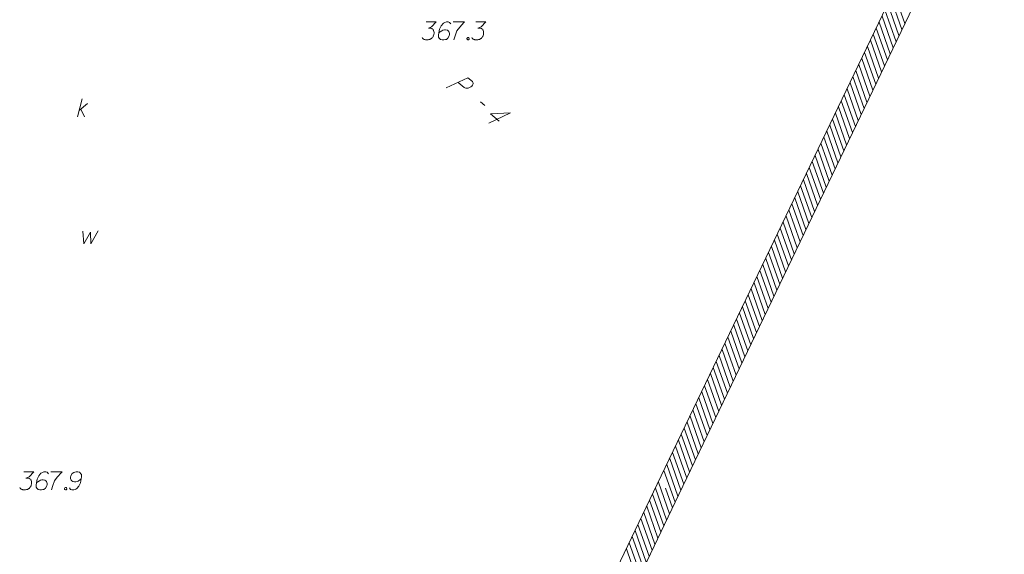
# Model space of a CAD drawing. Header units: metres. Extents: x 5555129 to 5556676, y 5635595 to 5636517.
# Tile 216 of 255: x 5556472 to 5556513, y 5636134 to 5636156. Entities that reach past the tile are written whole.
import ezdxf

# ---------------------------------------------------------------- set-up
doc = ezdxf.new("R2010")
doc.units = ezdxf.units.M
doc.header["$MEASUREMENT"] = 0
doc.linetypes.add('L_0_04', pattern=[1.5, 1, -0.5])
for name, color, linetype, lineweight in [('#digitalizacja', 7, 'Continuous', 18), ('#przekroje', 7, 'L_0_04', 18), ('#skartowane', 7, 'Continuous', 18), ('#zakres', 7, 'Continuous', 18)]:
    doc.layers.add(name, color=color, linetype=linetype, lineweight=lineweight)

# ---------------------------------------------------------------- blocks, each defined once
blk = doc.blocks.new('*U1716')
at = {"layer": '#skartowane', "color": 36, "linetype": 'ByBlock', "lineweight": 18, "true_color": 0x803300}
for p, q in [((5555359.961, 5636394.073), (5555360.161, 5636394.823)), ((5555360.031, 5636394.339), (5555360.386, 5636394.634)), ((5555360.102, 5636394.398), (5555360.256, 5636394.073))]:
    blk.add_line(p, q, dxfattribs=at)

msp = doc.modelspace()

# ---------------------------------------------------------------- linework, layer by layer
at = {"layer": '#digitalizacja', "color": 7, "linetype": 'Continuous', "lineweight": 18, "flags": 128}
msp.add_lwpolyline([(5556474.753, 5636147.623), (5556474.801, 5636147.085), (5556475.084, 5636147.576), (5556475.09, 5636147.085), (5556475.403, 5636147.635)], dxfattribs=at)
at = {"layer": '#przekroje', "color": 7, "linetype": 'Continuous'}
msp.add_line((5556491.314, 5636152.999), (5556491.498, 5636152.848), dxfattribs=at)
at = {"layer": '#przekroje', "color": 7, "linetype": 'Continuous', "flags": 128}
for points in [[(5556489.89, 5636153.582), (5556490.793, 5636154.005), (5556490.977, 5636153.854), (5556490.996, 5636153.829), (5556491.003, 5636153.814), (5556491.011, 5636153.78), (5556491.01, 5636153.753), (5556490.999, 5636153.726), (5556490.982, 5636153.694), (5556490.949, 5636153.657), (5556490.917, 5636153.628), (5556490.883, 5636153.61), (5556490.855, 5636153.596), (5556490.823, 5636153.586), (5556490.796, 5636153.581), (5556490.76, 5636153.574), (5556490.725, 5636153.575), (5556490.7, 5636153.577), (5556490.667, 5636153.586), (5556490.639, 5636153.599), (5556490.383, 5636153.81)], [(5556492.093, 5636152.204), (5556491.725, 5636152.506), (5556492.57, 5636152.546), (5556491.667, 5636152.123)]]:
    msp.add_lwpolyline(points, dxfattribs=at)
at = {"layer": '#skartowane', "color": 7, "linetype": 'Continuous', "lineweight": 18, "flags": 128}
for points in [[(5556489.055, 5636156.334), (5556489.468, 5636156.334), (5556489.274, 5636156.133), (5556489.144, 5636156.068), (5556489.25, 5636156.068), (5556489.274, 5636156.062), (5556489.285, 5636156.056), (5556489.297, 5636156.051), (5556489.309, 5636156.045), (5556489.333, 5636156.027), (5556489.344, 5636156.009), (5556489.356, 5636155.992), (5556489.362, 5636155.974), (5556489.374, 5636155.932), (5556489.38, 5636155.897), (5556489.38, 5636155.879), (5556489.38, 5636155.856), (5556489.374, 5636155.82), (5556489.368, 5636155.797), (5556489.362, 5636155.773), (5556489.356, 5636155.755), (5556489.35, 5636155.743), (5556489.344, 5636155.732), (5556489.339, 5636155.72), (5556489.327, 5636155.702), (5556489.309, 5636155.678), (5556489.291, 5636155.661), (5556489.279, 5636155.649), (5556489.262, 5636155.637), (5556489.244, 5636155.625), (5556489.22, 5636155.614), (5556489.209, 5636155.608), (5556489.167, 5636155.596), (5556489.132, 5636155.59), (5556489.108, 5636155.584), (5556489.067, 5636155.584), (5556489.02, 5636155.59), (5556489.002, 5636155.596), (5556488.984, 5636155.602), (5556488.966, 5636155.608), (5556488.949, 5636155.619), (5556488.931, 5636155.631), (5556488.902, 5636155.655), (5556488.884, 5636155.678)], [(5556490.077, 5636156.251), (5556490.029, 5636156.316), (5556489.976, 5636156.334), (5556489.894, 5636156.334), (5556489.835, 5636156.31), (5556489.799, 5636156.299), (5556489.77, 5636156.281), (5556489.675, 5636156.175), (5556489.61, 5636156.033), (5556489.592, 5636155.956), (5556489.569, 5636155.785), (5556489.569, 5636155.696), (5556489.592, 5636155.661), (5556489.64, 5636155.614), (5556489.657, 5636155.602), (5556489.716, 5636155.584), (5556489.793, 5636155.584), (5556489.852, 5636155.596), (5556489.894, 5636155.608), (5556489.953, 5636155.655), (5556490.012, 5636155.749), (5556490.029, 5636155.808), (5556490.029, 5636155.856), (5556490, 5636155.932), (5556489.976, 5636155.962), (5556489.935, 5636155.986), (5556489.864, 5636156.003), (5556489.811, 5636156.003), (5556489.746, 5636155.986), (5556489.705, 5636155.968), (5556489.634, 5636155.921), (5556489.598, 5636155.891), (5556489.581, 5636155.873)], [(5556490.177, 5636156.334), (5556490.649, 5636156.334), (5556490.62, 5636156.304), (5556490.449, 5636156.121), (5556490.331, 5636155.956), (5556490.26, 5636155.761), (5556490.212, 5636155.584)], [(5556491.122, 5636156.334), (5556491.535, 5636156.334), (5556491.34, 5636156.133), (5556491.21, 5636156.068), (5556491.317, 5636156.068), (5556491.34, 5636156.062), (5556491.352, 5636156.056), (5556491.364, 5636156.051), (5556491.376, 5636156.045), (5556491.399, 5636156.027), (5556491.411, 5636156.009), (5556491.423, 5636155.992), (5556491.429, 5636155.974), (5556491.441, 5636155.932), (5556491.447, 5636155.897), (5556491.447, 5636155.879), (5556491.447, 5636155.856), (5556491.441, 5636155.82), (5556491.435, 5636155.797), (5556491.429, 5636155.773), (5556491.423, 5636155.755), (5556491.417, 5636155.743), (5556491.411, 5636155.732), (5556491.405, 5636155.72), (5556491.393, 5636155.702), (5556491.376, 5636155.678), (5556491.358, 5636155.661), (5556491.346, 5636155.649), (5556491.328, 5636155.637), (5556491.311, 5636155.625), (5556491.287, 5636155.614), (5556491.275, 5636155.608), (5556491.234, 5636155.596), (5556491.199, 5636155.59), (5556491.175, 5636155.584), (5556491.134, 5636155.584), (5556491.086, 5636155.59), (5556491.069, 5636155.596), (5556491.051, 5636155.602), (5556491.033, 5636155.608), (5556491.016, 5636155.619), (5556490.998, 5636155.631), (5556490.968, 5636155.655), (5556490.951, 5636155.678)], [(5556490.785, 5636155.684), (5556490.815, 5636155.684), (5556490.832, 5636155.673), (5556490.85, 5636155.649), (5556490.85, 5636155.619), (5556490.832, 5636155.596), (5556490.815, 5636155.584), (5556490.785, 5636155.584), (5556490.768, 5636155.596), (5556490.75, 5636155.619), (5556490.75, 5636155.649), (5556490.768, 5636155.673), (5556490.785, 5636155.684)], [(5556472.302, 5636137.589), (5556472.716, 5636137.589), (5556472.521, 5636137.388), (5556472.391, 5636137.323), (5556472.497, 5636137.323), (5556472.521, 5636137.317), (5556472.533, 5636137.311), (5556472.545, 5636137.305), (5556472.556, 5636137.299), (5556472.58, 5636137.282), (5556472.592, 5636137.264), (5556472.604, 5636137.246), (5556472.61, 5636137.228), (5556472.621, 5636137.187), (5556472.627, 5636137.152), (5556472.627, 5636137.134), (5556472.627, 5636137.11), (5556472.621, 5636137.075), (5556472.615, 5636137.051), (5556472.61, 5636137.028), (5556472.604, 5636137.01), (5556472.598, 5636136.998), (5556472.592, 5636136.986), (5556472.586, 5636136.974), (5556472.574, 5636136.957), (5556472.556, 5636136.933), (5556472.539, 5636136.915), (5556472.527, 5636136.904), (5556472.509, 5636136.892), (5556472.491, 5636136.88), (5556472.468, 5636136.868), (5556472.456, 5636136.862), (5556472.415, 5636136.85), (5556472.379, 5636136.845), (5556472.356, 5636136.839), (5556472.314, 5636136.839), (5556472.267, 5636136.845), (5556472.249, 5636136.85), (5556472.232, 5636136.856), (5556472.214, 5636136.862), (5556472.196, 5636136.874), (5556472.178, 5636136.886), (5556472.149, 5636136.909), (5556472.131, 5636136.933)], [(5556473.324, 5636137.506), (5556473.277, 5636137.571), (5556473.224, 5636137.589), (5556473.141, 5636137.589), (5556473.082, 5636137.565), (5556473.047, 5636137.553), (5556473.017, 5636137.535), (5556472.922, 5636137.429), (5556472.858, 5636137.287), (5556472.84, 5636137.211), (5556472.816, 5636137.039), (5556472.816, 5636136.951), (5556472.84, 5636136.915), (5556472.887, 5636136.868), (5556472.905, 5636136.856), (5556472.964, 5636136.839), (5556473.041, 5636136.839), (5556473.1, 5636136.85), (5556473.141, 5636136.862), (5556473.2, 5636136.909), (5556473.259, 5636137.004), (5556473.277, 5636137.063), (5556473.277, 5636137.11), (5556473.247, 5636137.187), (5556473.224, 5636137.217), (5556473.182, 5636137.24), (5556473.111, 5636137.258), (5556473.058, 5636137.258), (5556472.993, 5636137.24), (5556472.952, 5636137.223), (5556472.881, 5636137.175), (5556472.846, 5636137.146), (5556472.828, 5636137.128)], [(5556473.424, 5636137.589), (5556473.897, 5636137.589), (5556473.867, 5636137.559), (5556473.696, 5636137.376), (5556473.578, 5636137.211), (5556473.507, 5636137.016), (5556473.46, 5636136.839)], [(5556474.198, 5636136.921), (5556474.245, 5636136.856), (5556474.298, 5636136.839), (5556474.381, 5636136.839), (5556474.44, 5636136.862), (5556474.475, 5636136.874), (5556474.505, 5636136.892), (5556474.599, 5636136.998), (5556474.664, 5636137.14), (5556474.682, 5636137.217), (5556474.706, 5636137.388), (5556474.706, 5636137.476), (5556474.682, 5636137.512), (5556474.635, 5636137.559), (5556474.617, 5636137.571), (5556474.558, 5636137.589), (5556474.481, 5636137.589), (5556474.422, 5636137.577), (5556474.381, 5636137.565), (5556474.322, 5636137.518), (5556474.263, 5636137.423), (5556474.245, 5636137.364), (5556474.245, 5636137.317), (5556474.275, 5636137.24), (5556474.298, 5636137.211), (5556474.34, 5636137.187), (5556474.41, 5636137.169), (5556474.464, 5636137.169), (5556474.529, 5636137.187), (5556474.57, 5636137.205), (5556474.641, 5636137.252), (5556474.676, 5636137.282), (5556474.694, 5636137.299)], [(5556474.033, 5636136.939), (5556474.062, 5636136.939), (5556474.08, 5636136.927), (5556474.098, 5636136.904), (5556474.098, 5636136.874), (5556474.08, 5636136.85), (5556474.062, 5636136.839), (5556474.033, 5636136.839), (5556474.015, 5636136.85), (5556473.997, 5636136.874), (5556473.997, 5636136.904), (5556474.015, 5636136.927), (5556474.033, 5636136.939)]]:
    msp.add_lwpolyline(points, dxfattribs=at)
at = {"layer": '#zakres', "color": 134, "linetype": 'Continuous', "lineweight": 18}
for p, q in [((5556498.671, 5636137.074), (5556512.221, 5636165.324)), ((5556499.572, 5636136.641), (5556513.122, 5636164.891)), ((5556508.859, 5636156.015), (5556508.395, 5636157.336)), ((5556508.981, 5636156.268), (5556508.516, 5636157.588)), ((5556508.738, 5636155.763), (5556508.274, 5636157.084)), ((5556508.496, 5636155.258), (5556508.032, 5636156.579)), ((5556508.617, 5636155.51), (5556508.153, 5636156.831)), ((5556508.254, 5636154.753), (5556507.79, 5636156.074)), ((5556508.375, 5636155.005), (5556507.911, 5636156.326)), ((5556508.133, 5636154.501), (5556507.668, 5636155.821)), ((5556507.891, 5636153.996), (5556507.426, 5636155.316)), ((5556508.012, 5636154.248), (5556507.547, 5636155.569)), ((5556507.77, 5636153.743), (5556507.305, 5636155.064)), ((5556507.527, 5636153.238), (5556507.063, 5636154.559)), ((5556507.649, 5636153.491), (5556507.184, 5636154.811)), ((5556507.285, 5636152.733), (5556506.821, 5636154.054)), ((5556507.406, 5636152.986), (5556506.942, 5636154.306)), ((5556507.164, 5636152.481), (5556506.7, 5636153.802)), ((5556506.922, 5636151.976), (5556506.458, 5636153.297)), ((5556507.043, 5636152.228), (5556506.579, 5636153.549)), ((5556506.801, 5636151.723), (5556506.336, 5636153.044)), ((5556506.559, 5636151.219), (5556506.094, 5636152.539)), ((5556506.68, 5636151.471), (5556506.215, 5636152.792)), ((5556506.317, 5636150.714), (5556505.852, 5636152.034)), ((5556506.438, 5636150.966), (5556505.973, 5636152.287)), ((5556506.195, 5636150.461), (5556505.731, 5636151.782)), ((5556505.953, 5636149.956), (5556505.489, 5636151.277)), ((5556506.074, 5636150.209), (5556505.61, 5636151.529)), ((5556505.711, 5636149.451), (5556505.247, 5636150.772)), ((5556505.832, 5636149.704), (5556505.368, 5636151.024)), ((5556505.59, 5636149.199), (5556505.126, 5636150.52)), ((5556505.348, 5636148.694), (5556504.883, 5636150.015)), ((5556505.469, 5636148.946), (5556505.004, 5636150.267)), ((5556505.227, 5636148.441), (5556504.762, 5636149.762)), ((5556504.985, 5636147.937), (5556504.52, 5636149.257)), ((5556505.106, 5636148.189), (5556504.641, 5636149.51)), ((5556504.742, 5636147.432), (5556504.278, 5636148.752)), ((5556504.863, 5636147.684), (5556504.399, 5636149.005)), ((5556504.621, 5636147.179), (5556504.157, 5636148.5)), ((5556504.379, 5636146.674), (5556503.915, 5636147.995)), ((5556504.5, 5636146.927), (5556504.036, 5636148.247)), ((5556504.137, 5636146.169), (5556503.672, 5636147.49)), ((5556504.258, 5636146.422), (5556503.794, 5636147.742)), ((5556504.016, 5636145.917), (5556503.551, 5636147.238)), ((5556503.774, 5636145.412), (5556503.309, 5636146.733)), ((5556503.895, 5636145.664), (5556503.43, 5636146.985)), ((5556503.653, 5636145.159), (5556503.188, 5636146.48)), ((5556503.41, 5636144.655), (5556502.946, 5636145.975)), ((5556503.531, 5636144.907), (5556503.067, 5636146.228)), ((5556503.168, 5636144.15), (5556502.704, 5636145.47)), ((5556503.289, 5636144.402), (5556502.825, 5636145.723)), ((5556503.047, 5636143.897), (5556502.583, 5636145.218)), ((5556502.805, 5636143.392), (5556502.34, 5636144.713)), ((5556502.926, 5636143.645), (5556502.462, 5636144.965)), ((5556502.563, 5636142.887), (5556502.098, 5636144.208)), ((5556502.684, 5636143.14), (5556502.219, 5636144.46)), ((5556502.442, 5636142.635), (5556501.977, 5636143.956)), ((5556502.199, 5636142.13), (5556501.735, 5636143.451)), ((5556502.321, 5636142.382), (5556501.856, 5636143.703)), ((5556502.078, 5636141.877), (5556501.614, 5636143.198)), ((5556501.836, 5636141.373), (5556501.372, 5636142.693)), ((5556501.957, 5636141.625), (5556501.493, 5636142.946)), ((5556501.594, 5636140.868), (5556501.13, 5636142.188)), ((5556501.715, 5636141.12), (5556501.251, 5636142.441)), ((5556501.473, 5636140.615), (5556501.008, 5636141.936)), ((5556501.231, 5636140.11), (5556500.766, 5636141.431)), ((5556501.352, 5636140.363), (5556500.887, 5636141.683)), ((5556500.989, 5636139.605), (5556500.524, 5636140.926)), ((5556501.11, 5636139.858), (5556500.645, 5636141.178)), ((5556500.867, 5636139.353), (5556500.403, 5636140.674)), ((5556500.625, 5636138.848), (5556500.161, 5636140.169)), ((5556500.746, 5636139.1), (5556500.282, 5636140.421)), ((5556500.504, 5636138.595), (5556500.04, 5636139.916)), ((5556500.262, 5636138.091), (5556499.798, 5636139.411)), ((5556500.383, 5636138.343), (5556499.919, 5636139.664)), ((5556500.02, 5636137.586), (5556499.555, 5636138.906)), ((5556500.141, 5636137.838), (5556499.676, 5636139.159)), ((5556499.899, 5636137.333), (5556499.434, 5636138.654)), ((5556499.657, 5636136.828), (5556499.192, 5636138.149)), ((5556499.778, 5636137.081), (5556499.313, 5636138.401)), ((5556499.414, 5636136.323), (5556498.95, 5636137.644)), ((5556499.535, 5636136.576), (5556499.071, 5636137.896)), ((5556485.121, 5636108.824), (5556498.671, 5636137.074)), ((5556499.063, 5636135.592), (5556498.599, 5636136.912)), ((5556499.184, 5636135.844), (5556498.72, 5636137.165)), ((5556499.306, 5636136.097), (5556499.021, 5636136.906)), ((5556486.022, 5636108.391), (5556499.572, 5636136.641)), ((5556498.821, 5636135.087), (5556498.357, 5636136.407)), ((5556498.942, 5636135.339), (5556498.478, 5636136.66)), ((5556498.7, 5636134.834), (5556498.236, 5636136.155)), ((5556498.458, 5636134.329), (5556497.993, 5636135.65)), ((5556498.579, 5636134.582), (5556498.115, 5636135.902)), ((5556498.337, 5636134.077), (5556497.872, 5636135.398)), ((5556498.095, 5636133.572), (5556497.63, 5636134.893)), ((5556498.216, 5636133.824), (5556497.751, 5636135.145)), ((5556497.852, 5636133.067), (5556497.388, 5636134.388)), ((5556497.974, 5636133.319), (5556497.509, 5636134.64))]:
    msp.add_line(p, q, dxfattribs=at)

# ---------------------------------------------------------------- block references
at = {"layer": '#skartowane', "color": 36, "linetype": 'Continuous', "lineweight": 18, "true_color": 0x803300}
msp.add_blockref('*U1716', (1114.572, -241.693), dxfattribs=at)

doc.saveas('drawing.dxf')
